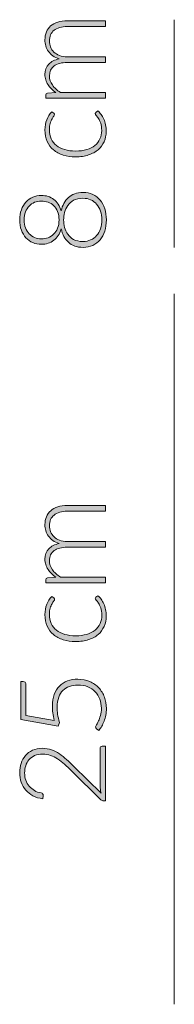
# Model space of a CAD drawing. Header units: inches. Extents: x 52 to 143, y -219 to -85.
# Tile 19 of 20: x 118.75 to 120.34, y -107.14 to -96.98. Entities that reach past the tile are written whole.
import ezdxf

# ---------------------------------------------------------------- set-up
doc = ezdxf.new("R2010")
doc.units = ezdxf.units.IN
doc.header["$MEASUREMENT"] = 0
doc.layers.add('Capa 1', color=7, linetype='Continuous')

# ---------------------------------------------------------------- blocks, each defined once
blk = doc.blocks.new('block 8')
at = {"layer": 'Capa 1'}
h = blk.add_hatch(color=251, dxfattribs=at)
h.dxf.hatch_style = 2
edge = h.paths.add_edge_path()
edge.add_spline(control_points=[(119.636, -102.795), (119.636, -102.795), (119.022, -102.795), (119.022, -102.795), (119.022, -102.795), (119.022, -102.763), (119.022, -102.763), (119.022, -102.752), (119.027, -102.746), (119.037, -102.744), (119.037, -102.744), (119.126, -102.738), (119.126, -102.738), (119.109, -102.727), (119.094, -102.714), (119.08, -102.7), (119.066, -102.687), (119.054, -102.672), (119.044, -102.657), (119.034, -102.641), (119.026, -102.625), (119.02, -102.607), (119.015, -102.59), (119.012, -102.572), (119.012, -102.552), (119.012, -102.507), (119.025, -102.471), (119.051, -102.445), (119.077, -102.418), (119.113, -102.4), (119.16, -102.39), (119.135, -102.383), (119.112, -102.373), (119.094, -102.359), (119.076, -102.346), (119.06, -102.331), (119.048, -102.313), (119.036, -102.296), (119.027, -102.277), (119.021, -102.257), (119.015, -102.237), (119.012, -102.216), (119.012, -102.195), (119.012, -102.164), (119.017, -102.137), (119.027, -102.113), (119.037, -102.089), (119.052, -102.068), (119.072, -102.051), (119.092, -102.034), (119.116, -102.021), (119.145, -102.012), (119.173, -102.003), (119.207, -101.998), (119.243, -101.998), (119.243, -101.998), (119.636, -101.998), (119.636, -101.998), (119.636, -101.998), (119.636, -102.057), (119.636, -102.057), (119.636, -102.057), (119.243, -102.057), (119.243, -102.057), (119.183, -102.057), (119.138, -102.07), (119.106, -102.096), (119.075, -102.121), (119.059, -102.158), (119.059, -102.207), (119.059, -102.228), (119.063, -102.249), (119.071, -102.268), (119.078, -102.287), (119.09, -102.305), (119.106, -102.32), (119.121, -102.335), (119.14, -102.347), (119.163, -102.356), (119.186, -102.364), (119.213, -102.369), (119.243, -102.369), (119.243, -102.369), (119.636, -102.369), (119.636, -102.369), (119.636, -102.369), (119.636, -102.428), (119.636, -102.428), (119.636, -102.428), (119.243, -102.428), (119.243, -102.428), (119.184, -102.428), (119.138, -102.439), (119.107, -102.463), (119.075, -102.487), (119.059, -102.522), (119.059, -102.568), (119.059, -102.601), (119.069, -102.632), (119.089, -102.66), (119.109, -102.688), (119.137, -102.714), (119.172, -102.736), (119.172, -102.736), (119.636, -102.736), (119.636, -102.736), (119.636, -102.736), (119.636, -102.795), (119.636, -102.795)], knot_values=[0, 0, 0, 0, 1, 1, 1, 2, 2, 2, 3, 3, 3, 4, 4, 4, 5, 5, 5, 6, 6, 6, 7, 7, 7, 8, 8, 8, 9, 9, 9, 10, 10, 10, 11, 11, 11, 12, 12, 12, 13, 13, 13, 14, 14, 14, 15, 15, 15, 16, 16, 16, 17, 17, 17, 18, 18, 18, 19, 19, 19, 20, 20, 20, 21, 21, 21, 22, 22, 22, 23, 23, 23, 24, 24, 24, 25, 25, 25, 26, 26, 26, 27, 27, 27, 28, 28, 28, 29, 29, 29, 30, 30, 30, 31, 31, 31, 32, 32, 32, 33, 33, 33, 34, 34, 34, 35, 35, 35, 36, 36, 36, 36], degree=3, periodic=1)
h = blk.add_hatch(color=251, dxfattribs=at)
h.dxf.hatch_style = 2
edge = h.paths.add_edge_path()
edge.add_spline(control_points=[(119.104, -102.952), (119.106, -102.954), (119.108, -102.956), (119.109, -102.958), (119.111, -102.96), (119.111, -102.962), (119.111, -102.965), (119.111, -102.97), (119.109, -102.975), (119.103, -102.982), (119.098, -102.99), (119.091, -102.999), (119.085, -103.011), (119.078, -103.023), (119.072, -103.038), (119.067, -103.056), (119.061, -103.074), (119.058, -103.095), (119.058, -103.121), (119.058, -103.156), (119.065, -103.188), (119.077, -103.215), (119.09, -103.242), (119.108, -103.265), (119.131, -103.284), (119.154, -103.303), (119.183, -103.317), (119.216, -103.327), (119.25, -103.337), (119.287, -103.342), (119.328, -103.342), (119.372, -103.342), (119.41, -103.337), (119.443, -103.327), (119.477, -103.317), (119.505, -103.302), (119.528, -103.284), (119.55, -103.265), (119.568, -103.243), (119.58, -103.216), (119.592, -103.19), (119.598, -103.161), (119.598, -103.129), (119.598, -103.099), (119.594, -103.075), (119.587, -103.055), (119.58, -103.035), (119.572, -103.018), (119.564, -103.005), (119.556, -102.992), (119.548, -102.982), (119.541, -102.974), (119.534, -102.967), (119.531, -102.961), (119.531, -102.956), (119.531, -102.951), (119.533, -102.947), (119.537, -102.944), (119.537, -102.944), (119.557, -102.928), (119.557, -102.928), (119.569, -102.937), (119.581, -102.949), (119.591, -102.964), (119.602, -102.978), (119.611, -102.994), (119.619, -103.012), (119.627, -103.03), (119.633, -103.05), (119.637, -103.071), (119.642, -103.092), (119.644, -103.114), (119.644, -103.138), (119.644, -103.177), (119.637, -103.212), (119.622, -103.245), (119.608, -103.277), (119.588, -103.305), (119.561, -103.328), (119.534, -103.351), (119.501, -103.369), (119.462, -103.382), (119.423, -103.395), (119.378, -103.402), (119.328, -103.402), (119.282, -103.402), (119.239, -103.395), (119.2, -103.383), (119.162, -103.371), (119.128, -103.353), (119.1, -103.329), (119.072, -103.305), (119.05, -103.276), (119.035, -103.242), (119.02, -103.208), (119.012, -103.168), (119.012, -103.124), (119.012, -103.084), (119.018, -103.049), (119.031, -103.017), (119.044, -102.986), (119.061, -102.959), (119.083, -102.936), (119.083, -102.936), (119.104, -102.952), (119.104, -102.952)], knot_values=[0, 0, 0, 0, 1, 1, 1, 2, 2, 2, 3, 3, 3, 4, 4, 4, 5, 5, 5, 6, 6, 6, 7, 7, 7, 8, 8, 8, 9, 9, 9, 10, 10, 10, 11, 11, 11, 12, 12, 12, 13, 13, 13, 14, 14, 14, 15, 15, 15, 16, 16, 16, 17, 17, 17, 18, 18, 18, 19, 19, 19, 20, 20, 20, 21, 21, 21, 22, 22, 22, 23, 23, 23, 24, 24, 24, 25, 25, 25, 26, 26, 26, 27, 27, 27, 28, 28, 28, 29, 29, 29, 30, 30, 30, 31, 31, 31, 32, 32, 32, 33, 33, 33, 34, 34, 34, 35, 35, 35, 35], degree=3, periodic=1)
h = blk.add_hatch(color=251, dxfattribs=at)
h.dxf.hatch_style = 2
edge = h.paths.add_edge_path()
edge.add_spline(control_points=[(118.788, -103.814), (118.796, -103.814), (118.803, -103.816), (118.809, -103.822), (118.814, -103.828), (118.817, -103.836), (118.817, -103.848), (118.817, -103.848), (118.817, -104.164), (118.817, -104.164), (118.817, -104.164), (119.108, -104.217), (119.108, -104.217), (119.101, -104.189), (119.096, -104.163), (119.093, -104.138), (119.09, -104.114), (119.089, -104.09), (119.089, -104.067), (119.089, -104.022), (119.095, -103.982), (119.108, -103.947), (119.121, -103.913), (119.139, -103.884), (119.162, -103.861), (119.185, -103.838), (119.213, -103.82), (119.245, -103.808), (119.277, -103.796), (119.312, -103.79), (119.35, -103.79), (119.396, -103.79), (119.437, -103.798), (119.474, -103.814), (119.51, -103.83), (119.541, -103.852), (119.567, -103.879), (119.592, -103.907), (119.612, -103.939), (119.625, -103.975), (119.639, -104.012), (119.646, -104.051), (119.646, -104.092), (119.646, -104.116), (119.643, -104.139), (119.639, -104.161), (119.635, -104.183), (119.629, -104.203), (119.622, -104.223), (119.615, -104.242), (119.606, -104.26), (119.597, -104.276), (119.588, -104.292), (119.578, -104.306), (119.568, -104.318), (119.568, -104.318), (119.544, -104.301), (119.544, -104.301), (119.538, -104.297), (119.534, -104.291), (119.534, -104.283), (119.534, -104.278), (119.538, -104.27), (119.544, -104.26), (119.55, -104.25), (119.557, -104.237), (119.564, -104.221), (119.572, -104.205), (119.578, -104.187), (119.584, -104.165), (119.591, -104.144), (119.594, -104.118), (119.594, -104.089), (119.594, -104.056), (119.588, -104.024), (119.578, -103.995), (119.567, -103.966), (119.551, -103.94), (119.53, -103.919), (119.51, -103.897), (119.484, -103.88), (119.454, -103.868), (119.424, -103.856), (119.389, -103.85), (119.351, -103.85), (119.32, -103.85), (119.291, -103.855), (119.265, -103.864), (119.239, -103.873), (119.216, -103.887), (119.198, -103.906), (119.179, -103.925), (119.164, -103.948), (119.154, -103.977), (119.143, -104.006), (119.138, -104.039), (119.138, -104.078), (119.138, -104.101), (119.14, -104.126), (119.143, -104.152), (119.147, -104.179), (119.153, -104.207), (119.161, -104.236), (119.161, -104.236), (119.15, -104.275), (119.15, -104.275), (119.15, -104.275), (118.763, -104.206), (118.763, -104.206), (118.763, -104.206), (118.763, -103.814), (118.763, -103.814), (118.763, -103.814), (118.788, -103.814), (118.788, -103.814)], knot_values=[0, 0, 0, 0, 1, 1, 1, 2, 2, 2, 3, 3, 3, 4, 4, 4, 5, 5, 5, 6, 6, 6, 7, 7, 7, 8, 8, 8, 9, 9, 9, 10, 10, 10, 11, 11, 11, 12, 12, 12, 13, 13, 13, 14, 14, 14, 15, 15, 15, 16, 16, 16, 17, 17, 17, 18, 18, 18, 19, 19, 19, 20, 20, 20, 21, 21, 21, 22, 22, 22, 23, 23, 23, 24, 24, 24, 25, 25, 25, 26, 26, 26, 27, 27, 27, 28, 28, 28, 29, 29, 29, 30, 30, 30, 31, 31, 31, 32, 32, 32, 33, 33, 33, 34, 34, 34, 35, 35, 35, 36, 36, 36, 37, 37, 37, 38, 38, 38, 38], degree=3, periodic=1)
h = blk.add_hatch(color=251, dxfattribs=at)
h.dxf.hatch_style = 2
edge = h.paths.add_edge_path()
edge.add_spline(control_points=[(118.753, -104.754), (118.753, -104.721), (118.758, -104.689), (118.768, -104.659), (118.777, -104.628), (118.792, -104.602), (118.811, -104.579), (118.831, -104.556), (118.855, -104.537), (118.885, -104.524), (118.914, -104.51), (118.948, -104.503), (118.988, -104.503), (119.021, -104.503), (119.051, -104.508), (119.08, -104.519), (119.108, -104.529), (119.135, -104.542), (119.161, -104.56), (119.187, -104.577), (119.212, -104.597), (119.236, -104.62), (119.261, -104.642), (119.286, -104.666), (119.311, -104.691), (119.311, -104.691), (119.59, -104.965), (119.59, -104.965), (119.587, -104.952), (119.584, -104.938), (119.583, -104.924), (119.581, -104.91), (119.58, -104.895), (119.58, -104.881), (119.58, -104.881), (119.58, -104.504), (119.58, -104.504), (119.58, -104.497), (119.582, -104.492), (119.586, -104.488), (119.59, -104.484), (119.595, -104.482), (119.601, -104.482), (119.601, -104.482), (119.636, -104.482), (119.636, -104.482), (119.636, -104.482), (119.636, -105.046), (119.636, -105.046), (119.636, -105.046), (119.615, -105.046), (119.615, -105.046), (119.61, -105.046), (119.606, -105.044), (119.601, -105.042), (119.596, -105.04), (119.592, -105.037), (119.589, -105.034), (119.589, -105.034), (119.287, -104.736), (119.287, -104.736), (119.262, -104.711), (119.238, -104.688), (119.214, -104.668), (119.191, -104.646), (119.167, -104.628), (119.143, -104.613), (119.12, -104.597), (119.095, -104.585), (119.07, -104.576), (119.045, -104.568), (119.018, -104.563), (118.99, -104.563), (118.958, -104.563), (118.93, -104.568), (118.906, -104.579), (118.883, -104.59), (118.863, -104.604), (118.848, -104.622), (118.833, -104.64), (118.821, -104.661), (118.814, -104.684), (118.807, -104.707), (118.803, -104.731), (118.803, -104.757), (118.803, -104.784), (118.807, -104.81), (118.815, -104.833), (118.824, -104.856), (118.836, -104.877), (118.851, -104.895), (118.866, -104.913), (118.884, -104.927), (118.904, -104.939), (118.925, -104.951), (118.948, -104.959), (118.973, -104.964), (118.987, -104.968), (118.994, -104.976), (118.994, -104.988), (118.994, -104.989), (118.994, -104.99), (118.994, -104.991), (118.994, -104.993), (118.994, -104.994), (118.994, -104.994), (118.994, -104.994), (118.989, -105.024), (118.989, -105.024), (118.951, -105.019), (118.918, -105.009), (118.889, -104.993), (118.86, -104.978), (118.835, -104.959), (118.815, -104.935), (118.794, -104.912), (118.779, -104.885), (118.769, -104.854), (118.758, -104.823), (118.753, -104.79), (118.753, -104.754)], knot_values=[0, 0, 0, 0, 1, 1, 1, 2, 2, 2, 3, 3, 3, 4, 4, 4, 5, 5, 5, 6, 6, 6, 7, 7, 7, 8, 8, 8, 9, 9, 9, 10, 10, 10, 11, 11, 11, 12, 12, 12, 13, 13, 13, 14, 14, 14, 15, 15, 15, 16, 16, 16, 17, 17, 17, 18, 18, 18, 19, 19, 19, 20, 20, 20, 21, 21, 21, 22, 22, 22, 23, 23, 23, 24, 24, 24, 25, 25, 25, 26, 26, 26, 27, 27, 27, 28, 28, 28, 29, 29, 29, 30, 30, 30, 31, 31, 31, 32, 32, 32, 33, 33, 33, 34, 34, 34, 35, 35, 35, 36, 36, 36, 37, 37, 37, 38, 38, 38, 39, 39, 39, 40, 40, 40, 40], degree=3, periodic=1)
at = {"layer": 'Capa 1', "lineweight": 0}
for points, knots in [([(119.636, -102.795), (119.636, -102.795), (119.022, -102.795), (119.022, -102.795), (119.022, -102.795), (119.022, -102.763), (119.022, -102.763), (119.022, -102.752), (119.027, -102.746), (119.037, -102.744), (119.037, -102.744), (119.126, -102.738), (119.126, -102.738), (119.109, -102.727), (119.094, -102.714), (119.08, -102.7), (119.066, -102.687), (119.054, -102.672), (119.044, -102.657), (119.034, -102.641), (119.026, -102.625), (119.02, -102.607), (119.015, -102.59), (119.012, -102.572), (119.012, -102.552), (119.012, -102.507), (119.025, -102.471), (119.051, -102.445), (119.077, -102.418), (119.113, -102.4), (119.16, -102.39), (119.135, -102.383), (119.112, -102.373), (119.094, -102.359), (119.076, -102.346), (119.06, -102.331), (119.048, -102.313), (119.036, -102.296), (119.027, -102.277), (119.021, -102.257), (119.015, -102.237), (119.012, -102.216), (119.012, -102.195), (119.012, -102.164), (119.017, -102.137), (119.027, -102.113), (119.037, -102.089), (119.052, -102.068), (119.072, -102.051), (119.092, -102.034), (119.116, -102.021), (119.145, -102.012), (119.173, -102.003), (119.207, -101.998), (119.243, -101.998), (119.243, -101.998), (119.636, -101.998), (119.636, -101.998), (119.636, -101.998), (119.636, -102.057), (119.636, -102.057), (119.636, -102.057), (119.243, -102.057), (119.243, -102.057), (119.183, -102.057), (119.138, -102.07), (119.106, -102.096), (119.075, -102.121), (119.059, -102.158), (119.059, -102.207), (119.059, -102.228), (119.063, -102.249), (119.071, -102.268), (119.078, -102.287), (119.09, -102.305), (119.106, -102.32), (119.121, -102.335), (119.14, -102.347), (119.163, -102.356), (119.186, -102.364), (119.213, -102.369), (119.243, -102.369), (119.243, -102.369), (119.636, -102.369), (119.636, -102.369), (119.636, -102.369), (119.636, -102.428), (119.636, -102.428), (119.636, -102.428), (119.243, -102.428), (119.243, -102.428), (119.184, -102.428), (119.138, -102.439), (119.107, -102.463), (119.075, -102.487), (119.059, -102.522), (119.059, -102.568), (119.059, -102.601), (119.069, -102.632), (119.089, -102.66), (119.109, -102.688), (119.137, -102.714), (119.172, -102.736), (119.172, -102.736), (119.636, -102.736), (119.636, -102.736), (119.636, -102.736), (119.636, -102.795), (119.636, -102.795)], [0, 0, 0, 0, 1, 1, 1, 2, 2, 2, 3, 3, 3, 4, 4, 4, 5, 5, 5, 6, 6, 6, 7, 7, 7, 8, 8, 8, 9, 9, 9, 10, 10, 10, 11, 11, 11, 12, 12, 12, 13, 13, 13, 14, 14, 14, 15, 15, 15, 16, 16, 16, 17, 17, 17, 18, 18, 18, 19, 19, 19, 20, 20, 20, 21, 21, 21, 22, 22, 22, 23, 23, 23, 24, 24, 24, 25, 25, 25, 26, 26, 26, 27, 27, 27, 28, 28, 28, 29, 29, 29, 30, 30, 30, 31, 31, 31, 32, 32, 32, 33, 33, 33, 34, 34, 34, 35, 35, 35, 36, 36, 36, 36]), ([(119.104, -102.952), (119.106, -102.954), (119.108, -102.956), (119.109, -102.958), (119.111, -102.96), (119.111, -102.962), (119.111, -102.965), (119.111, -102.97), (119.109, -102.975), (119.103, -102.982), (119.098, -102.99), (119.091, -102.999), (119.085, -103.011), (119.078, -103.023), (119.072, -103.038), (119.067, -103.056), (119.061, -103.074), (119.058, -103.095), (119.058, -103.121), (119.058, -103.156), (119.065, -103.188), (119.077, -103.215), (119.09, -103.242), (119.108, -103.265), (119.131, -103.284), (119.154, -103.303), (119.183, -103.317), (119.216, -103.327), (119.25, -103.337), (119.287, -103.342), (119.328, -103.342), (119.372, -103.342), (119.41, -103.337), (119.443, -103.327), (119.477, -103.317), (119.505, -103.302), (119.528, -103.284), (119.55, -103.265), (119.568, -103.243), (119.58, -103.216), (119.592, -103.19), (119.598, -103.161), (119.598, -103.129), (119.598, -103.099), (119.594, -103.075), (119.587, -103.055), (119.58, -103.035), (119.572, -103.018), (119.564, -103.005), (119.556, -102.992), (119.548, -102.982), (119.541, -102.974), (119.534, -102.967), (119.531, -102.961), (119.531, -102.956), (119.531, -102.951), (119.533, -102.947), (119.537, -102.944), (119.537, -102.944), (119.557, -102.928), (119.557, -102.928), (119.569, -102.937), (119.581, -102.949), (119.591, -102.964), (119.602, -102.978), (119.611, -102.994), (119.619, -103.012), (119.627, -103.03), (119.633, -103.05), (119.637, -103.071), (119.642, -103.092), (119.644, -103.114), (119.644, -103.138), (119.644, -103.177), (119.637, -103.212), (119.622, -103.245), (119.608, -103.277), (119.588, -103.305), (119.561, -103.328), (119.534, -103.351), (119.501, -103.369), (119.462, -103.382), (119.423, -103.395), (119.378, -103.402), (119.328, -103.402), (119.282, -103.402), (119.239, -103.395), (119.2, -103.383), (119.162, -103.371), (119.128, -103.353), (119.1, -103.329), (119.072, -103.305), (119.05, -103.276), (119.035, -103.242), (119.02, -103.208), (119.012, -103.168), (119.012, -103.124), (119.012, -103.084), (119.018, -103.049), (119.031, -103.017), (119.044, -102.986), (119.061, -102.959), (119.083, -102.936), (119.083, -102.936), (119.104, -102.952), (119.104, -102.952)], [0, 0, 0, 0, 1, 1, 1, 2, 2, 2, 3, 3, 3, 4, 4, 4, 5, 5, 5, 6, 6, 6, 7, 7, 7, 8, 8, 8, 9, 9, 9, 10, 10, 10, 11, 11, 11, 12, 12, 12, 13, 13, 13, 14, 14, 14, 15, 15, 15, 16, 16, 16, 17, 17, 17, 18, 18, 18, 19, 19, 19, 20, 20, 20, 21, 21, 21, 22, 22, 22, 23, 23, 23, 24, 24, 24, 25, 25, 25, 26, 26, 26, 27, 27, 27, 28, 28, 28, 29, 29, 29, 30, 30, 30, 31, 31, 31, 32, 32, 32, 33, 33, 33, 34, 34, 34, 35, 35, 35, 35]), ([(118.788, -103.814), (118.796, -103.814), (118.803, -103.816), (118.809, -103.822), (118.814, -103.828), (118.817, -103.836), (118.817, -103.848), (118.817, -103.848), (118.817, -104.164), (118.817, -104.164), (118.817, -104.164), (119.108, -104.217), (119.108, -104.217), (119.101, -104.189), (119.096, -104.163), (119.093, -104.138), (119.09, -104.114), (119.089, -104.09), (119.089, -104.067), (119.089, -104.022), (119.095, -103.982), (119.108, -103.947), (119.121, -103.913), (119.139, -103.884), (119.162, -103.861), (119.185, -103.838), (119.213, -103.82), (119.245, -103.808), (119.277, -103.796), (119.312, -103.79), (119.35, -103.79), (119.396, -103.79), (119.437, -103.798), (119.474, -103.814), (119.51, -103.83), (119.541, -103.852), (119.567, -103.879), (119.592, -103.907), (119.612, -103.939), (119.625, -103.975), (119.639, -104.012), (119.646, -104.051), (119.646, -104.092), (119.646, -104.116), (119.643, -104.139), (119.639, -104.161), (119.635, -104.183), (119.629, -104.203), (119.622, -104.223), (119.615, -104.242), (119.606, -104.26), (119.597, -104.276), (119.588, -104.292), (119.578, -104.306), (119.568, -104.318), (119.568, -104.318), (119.544, -104.301), (119.544, -104.301), (119.538, -104.297), (119.534, -104.291), (119.534, -104.283), (119.534, -104.278), (119.538, -104.27), (119.544, -104.26), (119.55, -104.25), (119.557, -104.237), (119.564, -104.221), (119.572, -104.205), (119.578, -104.187), (119.584, -104.165), (119.591, -104.144), (119.594, -104.118), (119.594, -104.089), (119.594, -104.056), (119.588, -104.024), (119.578, -103.995), (119.567, -103.966), (119.551, -103.94), (119.53, -103.919), (119.51, -103.897), (119.484, -103.88), (119.454, -103.868), (119.424, -103.856), (119.389, -103.85), (119.351, -103.85), (119.32, -103.85), (119.291, -103.855), (119.265, -103.864), (119.239, -103.873), (119.216, -103.887), (119.198, -103.906), (119.179, -103.925), (119.164, -103.948), (119.154, -103.977), (119.143, -104.006), (119.138, -104.039), (119.138, -104.078), (119.138, -104.101), (119.14, -104.126), (119.143, -104.152), (119.147, -104.179), (119.153, -104.207), (119.161, -104.236), (119.161, -104.236), (119.15, -104.275), (119.15, -104.275), (119.15, -104.275), (118.763, -104.206), (118.763, -104.206), (118.763, -104.206), (118.763, -103.814), (118.763, -103.814), (118.763, -103.814), (118.788, -103.814), (118.788, -103.814)], [0, 0, 0, 0, 1, 1, 1, 2, 2, 2, 3, 3, 3, 4, 4, 4, 5, 5, 5, 6, 6, 6, 7, 7, 7, 8, 8, 8, 9, 9, 9, 10, 10, 10, 11, 11, 11, 12, 12, 12, 13, 13, 13, 14, 14, 14, 15, 15, 15, 16, 16, 16, 17, 17, 17, 18, 18, 18, 19, 19, 19, 20, 20, 20, 21, 21, 21, 22, 22, 22, 23, 23, 23, 24, 24, 24, 25, 25, 25, 26, 26, 26, 27, 27, 27, 28, 28, 28, 29, 29, 29, 30, 30, 30, 31, 31, 31, 32, 32, 32, 33, 33, 33, 34, 34, 34, 35, 35, 35, 36, 36, 36, 37, 37, 37, 38, 38, 38, 38]), ([(118.753, -104.754), (118.753, -104.721), (118.758, -104.689), (118.768, -104.659), (118.777, -104.628), (118.792, -104.602), (118.811, -104.579), (118.831, -104.556), (118.855, -104.537), (118.885, -104.524), (118.914, -104.51), (118.948, -104.503), (118.988, -104.503), (119.021, -104.503), (119.051, -104.508), (119.08, -104.519), (119.108, -104.529), (119.135, -104.542), (119.161, -104.56), (119.187, -104.577), (119.212, -104.597), (119.236, -104.62), (119.261, -104.642), (119.286, -104.666), (119.311, -104.691), (119.311, -104.691), (119.59, -104.965), (119.59, -104.965), (119.587, -104.952), (119.584, -104.938), (119.583, -104.924), (119.581, -104.91), (119.58, -104.895), (119.58, -104.881), (119.58, -104.881), (119.58, -104.504), (119.58, -104.504), (119.58, -104.497), (119.582, -104.492), (119.586, -104.488), (119.59, -104.484), (119.595, -104.482), (119.601, -104.482), (119.601, -104.482), (119.636, -104.482), (119.636, -104.482), (119.636, -104.482), (119.636, -105.046), (119.636, -105.046), (119.636, -105.046), (119.615, -105.046), (119.615, -105.046), (119.61, -105.046), (119.606, -105.044), (119.601, -105.042), (119.596, -105.04), (119.592, -105.037), (119.589, -105.034), (119.589, -105.034), (119.287, -104.736), (119.287, -104.736), (119.262, -104.711), (119.238, -104.688), (119.214, -104.668), (119.191, -104.646), (119.167, -104.628), (119.143, -104.613), (119.12, -104.597), (119.095, -104.585), (119.07, -104.576), (119.045, -104.568), (119.018, -104.563), (118.99, -104.563), (118.958, -104.563), (118.93, -104.568), (118.906, -104.579), (118.883, -104.59), (118.863, -104.604), (118.848, -104.622), (118.833, -104.64), (118.821, -104.661), (118.814, -104.684), (118.807, -104.707), (118.803, -104.731), (118.803, -104.757), (118.803, -104.784), (118.807, -104.81), (118.815, -104.833), (118.824, -104.856), (118.836, -104.877), (118.851, -104.895), (118.866, -104.913), (118.884, -104.927), (118.904, -104.939), (118.925, -104.951), (118.948, -104.959), (118.973, -104.964), (118.987, -104.968), (118.994, -104.976), (118.994, -104.988), (118.994, -104.989), (118.994, -104.99), (118.994, -104.991), (118.994, -104.993), (118.994, -104.994), (118.994, -104.994), (118.994, -104.994), (118.989, -105.024), (118.989, -105.024), (118.951, -105.019), (118.918, -105.009), (118.889, -104.993), (118.86, -104.978), (118.835, -104.959), (118.815, -104.935), (118.794, -104.912), (118.779, -104.885), (118.769, -104.854), (118.758, -104.823), (118.753, -104.79), (118.753, -104.754)], [0, 0, 0, 0, 1, 1, 1, 2, 2, 2, 3, 3, 3, 4, 4, 4, 5, 5, 5, 6, 6, 6, 7, 7, 7, 8, 8, 8, 9, 9, 9, 10, 10, 10, 11, 11, 11, 12, 12, 12, 13, 13, 13, 14, 14, 14, 15, 15, 15, 16, 16, 16, 17, 17, 17, 18, 18, 18, 19, 19, 19, 20, 20, 20, 21, 21, 21, 22, 22, 22, 23, 23, 23, 24, 24, 24, 25, 25, 25, 26, 26, 26, 27, 27, 27, 28, 28, 28, 29, 29, 29, 30, 30, 30, 31, 31, 31, 32, 32, 32, 33, 33, 33, 34, 34, 34, 35, 35, 35, 36, 36, 36, 37, 37, 37, 38, 38, 38, 39, 39, 39, 40, 40, 40, 40])]:
    blk.add_open_spline(points, degree=3, knots=knots, dxfattribs=at)
blk = doc.blocks.new('block 9')
at = {"layer": 'Capa 1'}
h = blk.add_hatch(color=251, dxfattribs=at)
h.dxf.hatch_style = 2
edge = h.paths.add_edge_path()
edge.add_spline(control_points=[(119.635, -97.793), (119.635, -97.793), (119.022, -97.793), (119.022, -97.793), (119.022, -97.793), (119.022, -97.761), (119.022, -97.761), (119.022, -97.75), (119.027, -97.744), (119.037, -97.742), (119.037, -97.742), (119.126, -97.737), (119.126, -97.737), (119.109, -97.725), (119.094, -97.712), (119.08, -97.698), (119.066, -97.685), (119.054, -97.67), (119.044, -97.655), (119.034, -97.64), (119.026, -97.623), (119.02, -97.606), (119.015, -97.588), (119.012, -97.57), (119.012, -97.55), (119.012, -97.506), (119.025, -97.47), (119.051, -97.443), (119.077, -97.416), (119.113, -97.398), (119.16, -97.389), (119.134, -97.381), (119.112, -97.371), (119.094, -97.358), (119.075, -97.344), (119.06, -97.329), (119.048, -97.312), (119.036, -97.294), (119.027, -97.276), (119.021, -97.255), (119.015, -97.235), (119.012, -97.214), (119.012, -97.193), (119.012, -97.162), (119.017, -97.135), (119.027, -97.111), (119.037, -97.087), (119.052, -97.066), (119.071, -97.049), (119.091, -97.032), (119.116, -97.019), (119.144, -97.01), (119.173, -97.001), (119.206, -96.996), (119.243, -96.996), (119.243, -96.996), (119.635, -96.996), (119.635, -96.996), (119.635, -96.996), (119.635, -97.055), (119.635, -97.055), (119.635, -97.055), (119.243, -97.055), (119.243, -97.055), (119.183, -97.055), (119.137, -97.068), (119.106, -97.094), (119.074, -97.12), (119.059, -97.157), (119.059, -97.205), (119.059, -97.226), (119.062, -97.247), (119.07, -97.266), (119.078, -97.286), (119.09, -97.303), (119.105, -97.318), (119.121, -97.333), (119.14, -97.345), (119.163, -97.354), (119.186, -97.363), (119.213, -97.367), (119.243, -97.367), (119.243, -97.367), (119.635, -97.367), (119.635, -97.367), (119.635, -97.367), (119.635, -97.426), (119.635, -97.426), (119.635, -97.426), (119.243, -97.426), (119.243, -97.426), (119.183, -97.426), (119.138, -97.438), (119.106, -97.462), (119.075, -97.485), (119.059, -97.52), (119.059, -97.566), (119.059, -97.599), (119.069, -97.63), (119.089, -97.658), (119.108, -97.687), (119.136, -97.712), (119.171, -97.734), (119.171, -97.734), (119.635, -97.734), (119.635, -97.734), (119.635, -97.734), (119.635, -97.793), (119.635, -97.793)], knot_values=[0, 0, 0, 0, 1, 1, 1, 2, 2, 2, 3, 3, 3, 4, 4, 4, 5, 5, 5, 6, 6, 6, 7, 7, 7, 8, 8, 8, 9, 9, 9, 10, 10, 10, 11, 11, 11, 12, 12, 12, 13, 13, 13, 14, 14, 14, 15, 15, 15, 16, 16, 16, 17, 17, 17, 18, 18, 18, 19, 19, 19, 20, 20, 20, 21, 21, 21, 22, 22, 22, 23, 23, 23, 24, 24, 24, 25, 25, 25, 26, 26, 26, 27, 27, 27, 28, 28, 28, 29, 29, 29, 30, 30, 30, 31, 31, 31, 32, 32, 32, 33, 33, 33, 34, 34, 34, 35, 35, 35, 36, 36, 36, 36], degree=3, periodic=1)
h = blk.add_hatch(color=251, dxfattribs=at)
h.dxf.hatch_style = 2
edge = h.paths.add_edge_path()
edge.add_spline(control_points=[(119.103, -97.95), (119.106, -97.952), (119.107, -97.954), (119.109, -97.956), (119.11, -97.958), (119.111, -97.96), (119.111, -97.964), (119.111, -97.968), (119.108, -97.973), (119.103, -97.981), (119.097, -97.988), (119.091, -97.997), (119.085, -98.009), (119.078, -98.021), (119.072, -98.036), (119.066, -98.054), (119.061, -98.072), (119.058, -98.094), (119.058, -98.119), (119.058, -98.155), (119.064, -98.186), (119.077, -98.213), (119.089, -98.241), (119.107, -98.264), (119.131, -98.282), (119.154, -98.301), (119.183, -98.315), (119.216, -98.325), (119.249, -98.335), (119.287, -98.34), (119.328, -98.34), (119.372, -98.34), (119.41, -98.335), (119.443, -98.325), (119.476, -98.315), (119.504, -98.3), (119.527, -98.282), (119.55, -98.263), (119.567, -98.241), (119.579, -98.215), (119.591, -98.188), (119.597, -98.159), (119.597, -98.127), (119.597, -98.098), (119.594, -98.073), (119.587, -98.053), (119.58, -98.033), (119.572, -98.016), (119.564, -98.003), (119.555, -97.991), (119.548, -97.98), (119.541, -97.973), (119.534, -97.965), (119.531, -97.959), (119.531, -97.954), (119.531, -97.949), (119.533, -97.945), (119.537, -97.942), (119.537, -97.942), (119.557, -97.926), (119.557, -97.926), (119.569, -97.935), (119.58, -97.947), (119.591, -97.962), (119.602, -97.976), (119.611, -97.992), (119.619, -98.011), (119.626, -98.029), (119.633, -98.048), (119.637, -98.069), (119.641, -98.091), (119.643, -98.113), (119.643, -98.136), (119.643, -98.175), (119.636, -98.211), (119.622, -98.243), (119.608, -98.275), (119.588, -98.303), (119.56, -98.326), (119.533, -98.349), (119.5, -98.367), (119.461, -98.38), (119.423, -98.393), (119.378, -98.4), (119.328, -98.4), (119.281, -98.4), (119.239, -98.394), (119.2, -98.381), (119.161, -98.369), (119.128, -98.351), (119.1, -98.327), (119.072, -98.304), (119.05, -98.275), (119.035, -98.24), (119.019, -98.206), (119.012, -98.167), (119.012, -98.122), (119.012, -98.082), (119.018, -98.047), (119.031, -98.016), (119.044, -97.985), (119.061, -97.958), (119.082, -97.935), (119.082, -97.935), (119.103, -97.95), (119.103, -97.95)], knot_values=[0, 0, 0, 0, 1, 1, 1, 2, 2, 2, 3, 3, 3, 4, 4, 4, 5, 5, 5, 6, 6, 6, 7, 7, 7, 8, 8, 8, 9, 9, 9, 10, 10, 10, 11, 11, 11, 12, 12, 12, 13, 13, 13, 14, 14, 14, 15, 15, 15, 16, 16, 16, 17, 17, 17, 18, 18, 18, 19, 19, 19, 20, 20, 20, 21, 21, 21, 22, 22, 22, 23, 23, 23, 24, 24, 24, 25, 25, 25, 26, 26, 26, 27, 27, 27, 28, 28, 28, 29, 29, 29, 30, 30, 30, 31, 31, 31, 32, 32, 32, 33, 33, 33, 34, 34, 34, 35, 35, 35, 35], degree=3, periodic=1)
h = blk.add_hatch(color=251, dxfattribs=at)
h.dxf.hatch_style = 2
edge = h.paths.add_edge_path()
edge.add_spline(control_points=[(119.645, -99.05), (119.645, -99.092), (119.64, -99.13), (119.629, -99.165), (119.618, -99.2), (119.602, -99.23), (119.581, -99.255), (119.56, -99.279), (119.534, -99.299), (119.505, -99.313), (119.475, -99.327), (119.442, -99.334), (119.405, -99.334), (119.373, -99.334), (119.344, -99.329), (119.319, -99.32), (119.294, -99.311), (119.272, -99.298), (119.254, -99.281), (119.235, -99.264), (119.22, -99.244), (119.207, -99.221), (119.195, -99.197), (119.186, -99.172), (119.18, -99.144), (119.172, -99.169), (119.162, -99.192), (119.149, -99.212), (119.137, -99.231), (119.121, -99.248), (119.103, -99.261), (119.086, -99.275), (119.066, -99.285), (119.045, -99.292), (119.023, -99.299), (119, -99.302), (118.975, -99.302), (118.944, -99.302), (118.915, -99.297), (118.888, -99.285), (118.861, -99.273), (118.838, -99.256), (118.817, -99.235), (118.797, -99.213), (118.781, -99.186), (118.77, -99.155), (118.758, -99.124), (118.752, -99.089), (118.752, -99.05), (118.752, -99.011), (118.758, -98.977), (118.77, -98.946), (118.781, -98.914), (118.797, -98.888), (118.817, -98.866), (118.838, -98.844), (118.861, -98.827), (118.888, -98.815), (118.915, -98.804), (118.944, -98.798), (118.975, -98.798), (119, -98.798), (119.023, -98.801), (119.045, -98.808), (119.066, -98.815), (119.086, -98.825), (119.103, -98.839), (119.121, -98.853), (119.137, -98.869), (119.149, -98.889), (119.162, -98.909), (119.172, -98.931), (119.18, -98.957), (119.186, -98.929), (119.195, -98.903), (119.207, -98.88), (119.22, -98.857), (119.235, -98.837), (119.254, -98.82), (119.272, -98.803), (119.294, -98.79), (119.319, -98.781), (119.344, -98.771), (119.373, -98.766), (119.405, -98.766), (119.442, -98.766), (119.475, -98.773), (119.505, -98.787), (119.534, -98.801), (119.56, -98.821), (119.581, -98.845), (119.602, -98.87), (119.618, -98.9), (119.629, -98.935), (119.64, -98.97), (119.645, -99.008), (119.645, -99.05)], knot_values=[0, 0, 0, 0, 1, 1, 1, 2, 2, 2, 3, 3, 3, 4, 4, 4, 5, 5, 5, 6, 6, 6, 7, 7, 7, 8, 8, 8, 9, 9, 9, 10, 10, 10, 11, 11, 11, 12, 12, 12, 13, 13, 13, 14, 14, 14, 15, 15, 15, 16, 16, 16, 17, 17, 17, 18, 18, 18, 19, 19, 19, 20, 20, 20, 21, 21, 21, 22, 22, 22, 23, 23, 23, 24, 24, 24, 25, 25, 25, 26, 26, 26, 27, 27, 27, 28, 28, 28, 29, 29, 29, 30, 30, 30, 31, 31, 31, 32, 32, 32, 32], degree=3, periodic=1)
edge = h.paths.add_edge_path()
edge.add_spline(control_points=[(119.158, -99.05), (119.158, -99.017), (119.153, -98.988), (119.143, -98.963), (119.133, -98.939), (119.119, -98.919), (119.102, -98.903), (119.085, -98.887), (119.066, -98.875), (119.044, -98.867), (119.022, -98.86), (118.999, -98.856), (118.976, -98.856), (118.951, -98.856), (118.927, -98.86), (118.906, -98.869), (118.884, -98.877), (118.865, -98.89), (118.85, -98.907), (118.833, -98.923), (118.821, -98.944), (118.812, -98.968), (118.803, -98.992), (118.798, -99.019), (118.798, -99.05), (118.798, -99.081), (118.803, -99.109), (118.812, -99.133), (118.821, -99.157), (118.833, -99.177), (118.85, -99.194), (118.865, -99.211), (118.884, -99.223), (118.906, -99.232), (118.927, -99.241), (118.951, -99.245), (118.976, -99.245), (118.999, -99.245), (119.022, -99.241), (119.044, -99.234), (119.066, -99.226), (119.085, -99.214), (119.102, -99.198), (119.119, -99.182), (119.133, -99.162), (119.143, -99.137), (119.153, -99.113), (119.158, -99.084), (119.158, -99.05)], knot_values=[0, 0, 0, 0, 1, 1, 1, 2, 2, 2, 3, 3, 3, 4, 4, 4, 5, 5, 5, 6, 6, 6, 7, 7, 7, 8, 8, 8, 9, 9, 9, 10, 10, 10, 11, 11, 11, 12, 12, 12, 13, 13, 13, 14, 14, 14, 15, 15, 15, 16, 16, 16, 16], degree=3, periodic=1)
edge = h.paths.add_edge_path()
edge.add_spline(control_points=[(119.599, -99.05), (119.599, -99.017), (119.594, -98.986), (119.584, -98.959), (119.575, -98.932), (119.562, -98.908), (119.545, -98.888), (119.528, -98.869), (119.508, -98.853), (119.483, -98.843), (119.46, -98.832), (119.433, -98.827), (119.404, -98.827), (119.366, -98.827), (119.334, -98.834), (119.308, -98.848), (119.283, -98.862), (119.263, -98.88), (119.248, -98.901), (119.232, -98.923), (119.221, -98.947), (119.215, -98.974), (119.209, -99), (119.205, -99.025), (119.205, -99.05), (119.205, -99.075), (119.209, -99.1), (119.215, -99.127), (119.221, -99.153), (119.232, -99.177), (119.248, -99.199), (119.263, -99.22), (119.283, -99.238), (119.308, -99.252), (119.334, -99.266), (119.366, -99.273), (119.404, -99.273), (119.433, -99.273), (119.46, -99.268), (119.483, -99.257), (119.508, -99.247), (119.528, -99.231), (119.545, -99.212), (119.562, -99.193), (119.575, -99.169), (119.584, -99.141), (119.594, -99.114), (119.599, -99.083), (119.599, -99.05)], knot_values=[0, 0, 0, 0, 1, 1, 1, 2, 2, 2, 3, 3, 3, 4, 4, 4, 5, 5, 5, 6, 6, 6, 7, 7, 7, 8, 8, 8, 9, 9, 9, 10, 10, 10, 11, 11, 11, 12, 12, 12, 13, 13, 13, 14, 14, 14, 15, 15, 15, 16, 16, 16, 16], degree=3, periodic=1)
at = {"layer": 'Capa 1', "lineweight": 0}
for points, knots in [([(119.635, -97.793), (119.635, -97.793), (119.022, -97.793), (119.022, -97.793), (119.022, -97.793), (119.022, -97.761), (119.022, -97.761), (119.022, -97.75), (119.027, -97.744), (119.037, -97.742), (119.037, -97.742), (119.126, -97.737), (119.126, -97.737), (119.109, -97.725), (119.094, -97.712), (119.08, -97.698), (119.066, -97.685), (119.054, -97.67), (119.044, -97.655), (119.034, -97.64), (119.026, -97.623), (119.02, -97.606), (119.015, -97.588), (119.012, -97.57), (119.012, -97.55), (119.012, -97.506), (119.025, -97.47), (119.051, -97.443), (119.077, -97.416), (119.113, -97.398), (119.16, -97.389), (119.134, -97.381), (119.112, -97.371), (119.094, -97.358), (119.075, -97.344), (119.06, -97.329), (119.048, -97.312), (119.036, -97.294), (119.027, -97.276), (119.021, -97.255), (119.015, -97.235), (119.012, -97.214), (119.012, -97.193), (119.012, -97.162), (119.017, -97.135), (119.027, -97.111), (119.037, -97.087), (119.052, -97.066), (119.071, -97.049), (119.091, -97.032), (119.116, -97.019), (119.144, -97.01), (119.173, -97.001), (119.206, -96.996), (119.243, -96.996), (119.243, -96.996), (119.635, -96.996), (119.635, -96.996), (119.635, -96.996), (119.635, -97.055), (119.635, -97.055), (119.635, -97.055), (119.243, -97.055), (119.243, -97.055), (119.183, -97.055), (119.137, -97.068), (119.106, -97.094), (119.074, -97.12), (119.059, -97.157), (119.059, -97.205), (119.059, -97.226), (119.062, -97.247), (119.07, -97.266), (119.078, -97.286), (119.09, -97.303), (119.105, -97.318), (119.121, -97.333), (119.14, -97.345), (119.163, -97.354), (119.186, -97.363), (119.213, -97.367), (119.243, -97.367), (119.243, -97.367), (119.635, -97.367), (119.635, -97.367), (119.635, -97.367), (119.635, -97.426), (119.635, -97.426), (119.635, -97.426), (119.243, -97.426), (119.243, -97.426), (119.183, -97.426), (119.138, -97.438), (119.106, -97.462), (119.075, -97.485), (119.059, -97.52), (119.059, -97.566), (119.059, -97.599), (119.069, -97.63), (119.089, -97.658), (119.108, -97.687), (119.136, -97.712), (119.171, -97.734), (119.171, -97.734), (119.635, -97.734), (119.635, -97.734), (119.635, -97.734), (119.635, -97.793), (119.635, -97.793)], [0, 0, 0, 0, 1, 1, 1, 2, 2, 2, 3, 3, 3, 4, 4, 4, 5, 5, 5, 6, 6, 6, 7, 7, 7, 8, 8, 8, 9, 9, 9, 10, 10, 10, 11, 11, 11, 12, 12, 12, 13, 13, 13, 14, 14, 14, 15, 15, 15, 16, 16, 16, 17, 17, 17, 18, 18, 18, 19, 19, 19, 20, 20, 20, 21, 21, 21, 22, 22, 22, 23, 23, 23, 24, 24, 24, 25, 25, 25, 26, 26, 26, 27, 27, 27, 28, 28, 28, 29, 29, 29, 30, 30, 30, 31, 31, 31, 32, 32, 32, 33, 33, 33, 34, 34, 34, 35, 35, 35, 36, 36, 36, 36]), ([(119.103, -97.95), (119.106, -97.952), (119.107, -97.954), (119.109, -97.956), (119.11, -97.958), (119.111, -97.96), (119.111, -97.964), (119.111, -97.968), (119.108, -97.973), (119.103, -97.981), (119.097, -97.988), (119.091, -97.997), (119.085, -98.009), (119.078, -98.021), (119.072, -98.036), (119.066, -98.054), (119.061, -98.072), (119.058, -98.094), (119.058, -98.119), (119.058, -98.155), (119.064, -98.186), (119.077, -98.213), (119.089, -98.241), (119.107, -98.264), (119.131, -98.282), (119.154, -98.301), (119.183, -98.315), (119.216, -98.325), (119.249, -98.335), (119.287, -98.34), (119.328, -98.34), (119.372, -98.34), (119.41, -98.335), (119.443, -98.325), (119.476, -98.315), (119.504, -98.3), (119.527, -98.282), (119.55, -98.263), (119.567, -98.241), (119.579, -98.215), (119.591, -98.188), (119.597, -98.159), (119.597, -98.127), (119.597, -98.098), (119.594, -98.073), (119.587, -98.053), (119.58, -98.033), (119.572, -98.016), (119.564, -98.003), (119.555, -97.991), (119.548, -97.98), (119.541, -97.973), (119.534, -97.965), (119.531, -97.959), (119.531, -97.954), (119.531, -97.949), (119.533, -97.945), (119.537, -97.942), (119.537, -97.942), (119.557, -97.926), (119.557, -97.926), (119.569, -97.935), (119.58, -97.947), (119.591, -97.962), (119.602, -97.976), (119.611, -97.992), (119.619, -98.011), (119.626, -98.029), (119.633, -98.048), (119.637, -98.069), (119.641, -98.091), (119.643, -98.113), (119.643, -98.136), (119.643, -98.175), (119.636, -98.211), (119.622, -98.243), (119.608, -98.275), (119.588, -98.303), (119.56, -98.326), (119.533, -98.349), (119.5, -98.367), (119.461, -98.38), (119.423, -98.393), (119.378, -98.4), (119.328, -98.4), (119.281, -98.4), (119.239, -98.394), (119.2, -98.381), (119.161, -98.369), (119.128, -98.351), (119.1, -98.327), (119.072, -98.304), (119.05, -98.275), (119.035, -98.24), (119.019, -98.206), (119.012, -98.167), (119.012, -98.122), (119.012, -98.082), (119.018, -98.047), (119.031, -98.016), (119.044, -97.985), (119.061, -97.958), (119.082, -97.935), (119.082, -97.935), (119.103, -97.95), (119.103, -97.95)], [0, 0, 0, 0, 1, 1, 1, 2, 2, 2, 3, 3, 3, 4, 4, 4, 5, 5, 5, 6, 6, 6, 7, 7, 7, 8, 8, 8, 9, 9, 9, 10, 10, 10, 11, 11, 11, 12, 12, 12, 13, 13, 13, 14, 14, 14, 15, 15, 15, 16, 16, 16, 17, 17, 17, 18, 18, 18, 19, 19, 19, 20, 20, 20, 21, 21, 21, 22, 22, 22, 23, 23, 23, 24, 24, 24, 25, 25, 25, 26, 26, 26, 27, 27, 27, 28, 28, 28, 29, 29, 29, 30, 30, 30, 31, 31, 31, 32, 32, 32, 33, 33, 33, 34, 34, 34, 35, 35, 35, 35]), ([(119.645, -99.05), (119.645, -99.092), (119.64, -99.13), (119.629, -99.165), (119.618, -99.2), (119.602, -99.23), (119.581, -99.255), (119.56, -99.279), (119.534, -99.299), (119.505, -99.313), (119.475, -99.327), (119.442, -99.334), (119.405, -99.334), (119.373, -99.334), (119.344, -99.329), (119.319, -99.32), (119.294, -99.311), (119.272, -99.298), (119.254, -99.281), (119.235, -99.264), (119.22, -99.244), (119.207, -99.221), (119.195, -99.197), (119.186, -99.172), (119.18, -99.144), (119.172, -99.169), (119.162, -99.192), (119.149, -99.212), (119.137, -99.231), (119.121, -99.248), (119.103, -99.261), (119.086, -99.275), (119.066, -99.285), (119.045, -99.292), (119.023, -99.299), (119, -99.302), (118.975, -99.302), (118.944, -99.302), (118.915, -99.297), (118.888, -99.285), (118.861, -99.273), (118.838, -99.256), (118.817, -99.235), (118.797, -99.213), (118.781, -99.186), (118.77, -99.155), (118.758, -99.124), (118.752, -99.089), (118.752, -99.05), (118.752, -99.011), (118.758, -98.977), (118.77, -98.946), (118.781, -98.914), (118.797, -98.888), (118.817, -98.866), (118.838, -98.844), (118.861, -98.827), (118.888, -98.815), (118.915, -98.804), (118.944, -98.798), (118.975, -98.798), (119, -98.798), (119.023, -98.801), (119.045, -98.808), (119.066, -98.815), (119.086, -98.825), (119.103, -98.839), (119.121, -98.853), (119.137, -98.869), (119.149, -98.889), (119.162, -98.909), (119.172, -98.931), (119.18, -98.957), (119.186, -98.929), (119.195, -98.903), (119.207, -98.88), (119.22, -98.857), (119.235, -98.837), (119.254, -98.82), (119.272, -98.803), (119.294, -98.79), (119.319, -98.781), (119.344, -98.771), (119.373, -98.766), (119.405, -98.766), (119.442, -98.766), (119.475, -98.773), (119.505, -98.787), (119.534, -98.801), (119.56, -98.821), (119.581, -98.845), (119.602, -98.87), (119.618, -98.9), (119.629, -98.935), (119.64, -98.97), (119.645, -99.008), (119.645, -99.05)], [0, 0, 0, 0, 1, 1, 1, 2, 2, 2, 3, 3, 3, 4, 4, 4, 5, 5, 5, 6, 6, 6, 7, 7, 7, 8, 8, 8, 9, 9, 9, 10, 10, 10, 11, 11, 11, 12, 12, 12, 13, 13, 13, 14, 14, 14, 15, 15, 15, 16, 16, 16, 17, 17, 17, 18, 18, 18, 19, 19, 19, 20, 20, 20, 21, 21, 21, 22, 22, 22, 23, 23, 23, 24, 24, 24, 25, 25, 25, 26, 26, 26, 27, 27, 27, 28, 28, 28, 29, 29, 29, 30, 30, 30, 31, 31, 31, 32, 32, 32, 32]), ([(119.158, -99.05), (119.158, -99.017), (119.153, -98.988), (119.143, -98.963), (119.133, -98.939), (119.119, -98.919), (119.102, -98.903), (119.085, -98.887), (119.066, -98.875), (119.044, -98.867), (119.022, -98.86), (118.999, -98.856), (118.976, -98.856), (118.951, -98.856), (118.927, -98.86), (118.906, -98.869), (118.884, -98.877), (118.865, -98.89), (118.85, -98.907), (118.833, -98.923), (118.821, -98.944), (118.812, -98.968), (118.803, -98.992), (118.798, -99.019), (118.798, -99.05), (118.798, -99.081), (118.803, -99.109), (118.812, -99.133), (118.821, -99.157), (118.833, -99.177), (118.85, -99.194), (118.865, -99.211), (118.884, -99.223), (118.906, -99.232), (118.927, -99.241), (118.951, -99.245), (118.976, -99.245), (118.999, -99.245), (119.022, -99.241), (119.044, -99.234), (119.066, -99.226), (119.085, -99.214), (119.102, -99.198), (119.119, -99.182), (119.133, -99.162), (119.143, -99.137), (119.153, -99.113), (119.158, -99.084), (119.158, -99.05)], [0, 0, 0, 0, 1, 1, 1, 2, 2, 2, 3, 3, 3, 4, 4, 4, 5, 5, 5, 6, 6, 6, 7, 7, 7, 8, 8, 8, 9, 9, 9, 10, 10, 10, 11, 11, 11, 12, 12, 12, 13, 13, 13, 14, 14, 14, 15, 15, 15, 16, 16, 16, 16]), ([(119.599, -99.05), (119.599, -99.017), (119.594, -98.986), (119.584, -98.959), (119.575, -98.932), (119.562, -98.908), (119.545, -98.888), (119.528, -98.869), (119.508, -98.853), (119.483, -98.843), (119.46, -98.832), (119.433, -98.827), (119.404, -98.827), (119.366, -98.827), (119.334, -98.834), (119.308, -98.848), (119.283, -98.862), (119.263, -98.88), (119.248, -98.901), (119.232, -98.923), (119.221, -98.947), (119.215, -98.974), (119.209, -99), (119.205, -99.025), (119.205, -99.05), (119.205, -99.075), (119.209, -99.1), (119.215, -99.127), (119.221, -99.153), (119.232, -99.177), (119.248, -99.199), (119.263, -99.22), (119.283, -99.238), (119.308, -99.252), (119.334, -99.266), (119.366, -99.273), (119.404, -99.273), (119.433, -99.273), (119.46, -99.268), (119.483, -99.257), (119.508, -99.247), (119.528, -99.231), (119.545, -99.212), (119.562, -99.193), (119.575, -99.169), (119.584, -99.141), (119.594, -99.114), (119.599, -99.083), (119.599, -99.05)], [0, 0, 0, 0, 1, 1, 1, 2, 2, 2, 3, 3, 3, 4, 4, 4, 5, 5, 5, 6, 6, 6, 7, 7, 7, 8, 8, 8, 9, 9, 9, 10, 10, 10, 11, 11, 11, 12, 12, 12, 13, 13, 13, 14, 14, 14, 15, 15, 15, 16, 16, 16, 16])]:
    blk.add_open_spline(points, degree=3, knots=knots, dxfattribs=at)

msp = doc.modelspace()

# ---------------------------------------------------------------- linework, layer by layer
at = {"layer": 'Capa 1', "color": 251, "lineweight": 9}
for points in [[(120.345, -96.984), (120.345, -99.336)], [(120.345, -99.814), (120.345, -107.145)]]:
    msp.add_lwpolyline(points, dxfattribs=at)

# ---------------------------------------------------------------- block references
at = {"layer": 'Capa 1'}
for name in ['block 9', 'block 8']:
    msp.add_blockref(name, (0, 0), dxfattribs=at)

doc.saveas('drawing.dxf')
